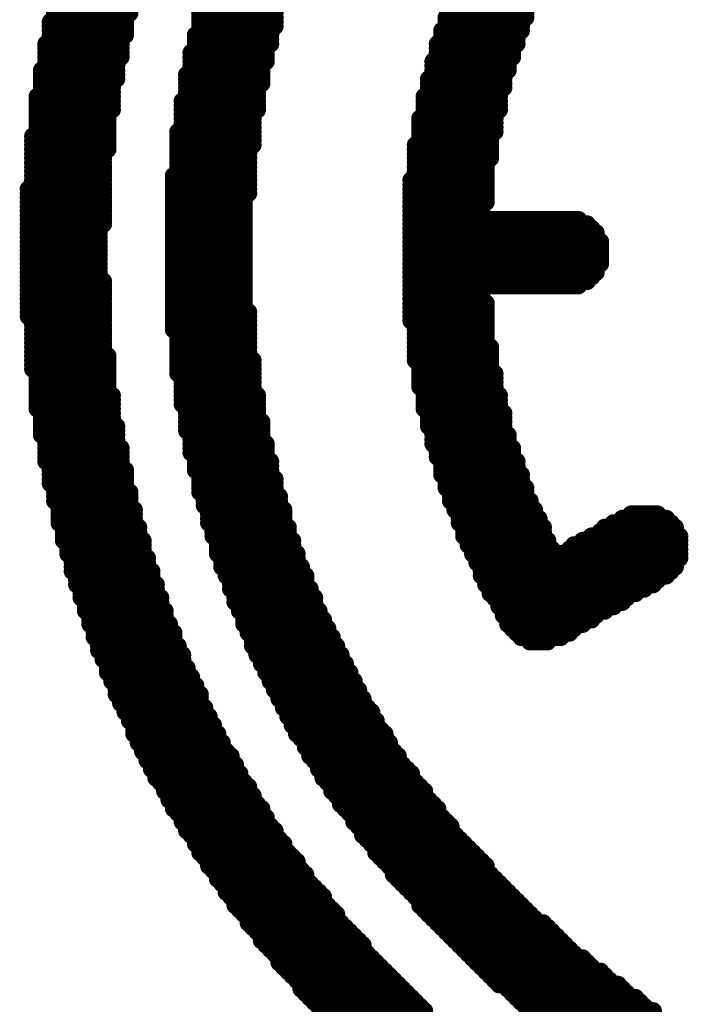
# Model space of a CAD drawing. Extents: x -0.07 to 0.95, y -0.15 to 1.54.
# Tile 9 of 23: x 0.32 to 0.4, y 0.57 to 0.68. Entities that reach past the tile are written whole.
import ezdxf

# ---------------------------------------------------------------- set-up
doc = ezdxf.new("R2010")
doc.units = 0
doc.layers.get('0').update_dxf_attribs({"linetype": 'CONTINUOUS'})
doc.layers.add('gto', color=2, linetype='CONTINUOUS')

# ---------------------------------------------------------------- blocks, each defined once
blk = doc.blocks.new('D40')
at = {"const_width": 0.001}
blk.add_lwpolyline([(-0.0005, 0, 1), (0.0005, 0, 1)], format="xyb", close=True, dxfattribs=at)

msp = doc.modelspace()

# ---------------------------------------------------------------- linework, layer by layer
at = {"layer": 'gto', "color": 2, "const_width": 0.002}
for points in [[(0.326, 0.684), (0.3345, 0.684)], [(0.326, 0.6835), (0.334, 0.6835)], [(0.3425, 0.684), (0.351, 0.684)], [(0.3425, 0.6835), (0.351, 0.6835)], [(0.3705, 0.6835), (0.3795, 0.6835)], [(0.371, 0.684), (0.3795, 0.684)], [(0.3255, 0.683), (0.334, 0.683)], [(0.3255, 0.6825), (0.334, 0.6825)], [(0.3425, 0.683), (0.351, 0.683)], [(0.3425, 0.6825), (0.351, 0.6825)], [(0.3705, 0.683), (0.379, 0.683)], [(0.3705, 0.6825), (0.379, 0.6825)], [(0.3255, 0.682), (0.334, 0.682)], [(0.3255, 0.6815), (0.334, 0.6815)], [(0.342, 0.6815), (0.3505, 0.6815)], [(0.3425, 0.682), (0.3505, 0.682)], [(0.37, 0.682), (0.379, 0.682)], [(0.37, 0.6815), (0.3785, 0.6815)], [(0.325, 0.6805), (0.3335, 0.6805)], [(0.325, 0.68), (0.3335, 0.68)], [(0.3255, 0.681), (0.3335, 0.681)], [(0.342, 0.681), (0.3505, 0.681)], [(0.342, 0.6805), (0.3505, 0.6805)], [(0.342, 0.68), (0.35, 0.68)], [(0.3695, 0.6805), (0.3785, 0.6805)], [(0.3695, 0.68), (0.378, 0.68)], [(0.37, 0.681), (0.3785, 0.681)], [(0.325, 0.6795), (0.3335, 0.6795)], [(0.325, 0.679), (0.3335, 0.679)], [(0.3415, 0.6795), (0.35, 0.6795)], [(0.3415, 0.679), (0.35, 0.679)], [(0.3695, 0.6795), (0.378, 0.6795)], [(0.3695, 0.679), (0.378, 0.679)], [(0.325, 0.6785), (0.333, 0.6785)], [(0.325, 0.678), (0.333, 0.678)], [(0.3415, 0.6785), (0.35, 0.6785)], [(0.3415, 0.678), (0.3495, 0.678)], [(0.369, 0.6785), (0.3775, 0.6785)], [(0.369, 0.678), (0.3775, 0.678)], [(0.3245, 0.6775), (0.333, 0.6775)], [(0.3245, 0.677), (0.333, 0.677)], [(0.341, 0.677), (0.3495, 0.677)], [(0.3415, 0.6775), (0.3495, 0.6775)], [(0.369, 0.6775), (0.3775, 0.6775)], [(0.369, 0.677), (0.377, 0.677)], [(0.3245, 0.6765), (0.333, 0.6765)], [(0.3245, 0.676), (0.3325, 0.676)], [(0.3245, 0.6755), (0.3325, 0.6755)], [(0.341, 0.6765), (0.3495, 0.6765)], [(0.341, 0.676), (0.3495, 0.676)], [(0.341, 0.6755), (0.349, 0.6755)], [(0.3685, 0.6765), (0.377, 0.6765)], [(0.3685, 0.676), (0.377, 0.676)], [(0.3685, 0.6755), (0.377, 0.6755)], [(0.324, 0.6745), (0.3325, 0.6745)], [(0.3245, 0.675), (0.3325, 0.675)], [(0.341, 0.675), (0.349, 0.675)], [(0.341, 0.6745), (0.349, 0.6745)], [(0.368, 0.6745), (0.3765, 0.6745)], [(0.3685, 0.675), (0.3765, 0.675)], [(0.324, 0.674), (0.3325, 0.674)], [(0.324, 0.6735), (0.3325, 0.6735)], [(0.3405, 0.674), (0.349, 0.674)], [(0.3405, 0.6735), (0.349, 0.6735)], [(0.368, 0.674), (0.3765, 0.674)], [(0.368, 0.6735), (0.3765, 0.6735)], [(0.324, 0.673), (0.3325, 0.673)], [(0.324, 0.6725), (0.332, 0.6725)], [(0.3405, 0.673), (0.349, 0.673)], [(0.3405, 0.6725), (0.3485, 0.6725)], [(0.368, 0.673), (0.3765, 0.673)], [(0.368, 0.6725), (0.376, 0.6725)], [(0.324, 0.672), (0.332, 0.672)], [(0.324, 0.6715), (0.332, 0.6715)], [(0.324, 0.671), (0.332, 0.671)], [(0.3405, 0.672), (0.3485, 0.672)], [(0.3405, 0.6715), (0.3485, 0.6715)], [(0.3405, 0.671), (0.3485, 0.671)], [(0.3675, 0.672), (0.376, 0.672)], [(0.3675, 0.6715), (0.376, 0.6715)], [(0.3675, 0.671), (0.376, 0.671)], [(0.3235, 0.67), (0.332, 0.67)], [(0.324, 0.6705), (0.332, 0.6705)], [(0.34, 0.6705), (0.3485, 0.6705)], [(0.34, 0.67), (0.3485, 0.67)], [(0.3675, 0.6705), (0.376, 0.6705)], [(0.3675, 0.67), (0.3755, 0.67)], [(0.3235, 0.6695), (0.332, 0.6695)], [(0.3235, 0.669), (0.332, 0.669)], [(0.34, 0.6695), (0.3485, 0.6695)], [(0.34, 0.669), (0.3485, 0.669)], [(0.367, 0.669), (0.3755, 0.669)], [(0.3675, 0.6695), (0.3755, 0.6695)], [(0.3235, 0.6685), (0.332, 0.6685)], [(0.3235, 0.668), (0.3315, 0.668)], [(0.34, 0.6685), (0.348, 0.6685)], [(0.34, 0.668), (0.348, 0.668)], [(0.367, 0.6685), (0.3755, 0.6685)], [(0.367, 0.668), (0.3755, 0.668)], [(0.3235, 0.6675), (0.3315, 0.6675)], [(0.3235, 0.667), (0.3315, 0.667)], [(0.34, 0.6675), (0.348, 0.6675)], [(0.34, 0.667), (0.348, 0.667)], [(0.367, 0.6675), (0.3755, 0.6675)], [(0.367, 0.667), (0.375, 0.667)], [(0.3235, 0.6665), (0.3315, 0.6665)], [(0.3235, 0.666), (0.3315, 0.666)], [(0.3235, 0.6655), (0.3315, 0.6655)], [(0.3395, 0.6655), (0.348, 0.6655)], [(0.34, 0.6665), (0.348, 0.6665)], [(0.34, 0.666), (0.348, 0.666)], [(0.367, 0.6665), (0.375, 0.6665)], [(0.367, 0.666), (0.375, 0.666)], [(0.367, 0.6655), (0.375, 0.6655)], [(0.3235, 0.665), (0.3315, 0.665)], [(0.3235, 0.6645), (0.3315, 0.6645)], [(0.3395, 0.665), (0.348, 0.665)], [(0.3395, 0.6645), (0.348, 0.6645)], [(0.3665, 0.665), (0.375, 0.665)], [(0.3665, 0.6645), (0.375, 0.6645)], [(0.323, 0.664), (0.3315, 0.664)], [(0.323, 0.6635), (0.3315, 0.6635)], [(0.3395, 0.664), (0.348, 0.664)], [(0.3395, 0.6635), (0.348, 0.6635)], [(0.3665, 0.664), (0.375, 0.664)], [(0.3665, 0.6635), (0.375, 0.6635)], [(0.323, 0.663), (0.3315, 0.663)], [(0.323, 0.6625), (0.3315, 0.6625)], [(0.3395, 0.663), (0.3475, 0.663)], [(0.3395, 0.6625), (0.3475, 0.6625)], [(0.3665, 0.663), (0.375, 0.663)], [(0.3665, 0.6625), (0.375, 0.6625)], [(0.323, 0.662), (0.3315, 0.662)], [(0.323, 0.6615), (0.3315, 0.6615)], [(0.323, 0.661), (0.3315, 0.661)], [(0.3395, 0.662), (0.3475, 0.662)], [(0.3395, 0.6615), (0.3475, 0.6615)], [(0.3395, 0.661), (0.3475, 0.661)], [(0.3665, 0.662), (0.3745, 0.662)], [(0.3665, 0.6615), (0.3745, 0.6615)], [(0.3665, 0.661), (0.3745, 0.661)], [(0.323, 0.6605), (0.3315, 0.6605)], [(0.323, 0.66), (0.3315, 0.66)], [(0.3395, 0.6605), (0.3475, 0.6605)], [(0.3395, 0.66), (0.3475, 0.66)], [(0.3665, 0.6605), (0.3855, 0.6605)], [(0.3665, 0.66), (0.3865, 0.66)], [(0.323, 0.6595), (0.331, 0.6595)], [(0.323, 0.659), (0.331, 0.659)], [(0.3395, 0.6595), (0.3475, 0.6595)], [(0.3395, 0.659), (0.3475, 0.659)], [(0.3665, 0.6595), (0.387, 0.6595)], [(0.3665, 0.659), (0.3875, 0.659)], [(0.323, 0.6585), (0.331, 0.6585)], [(0.323, 0.658), (0.331, 0.658)], [(0.3395, 0.6585), (0.3475, 0.6585)], [(0.3395, 0.658), (0.3475, 0.658)], [(0.3665, 0.6585), (0.3875, 0.6585)], [(0.3665, 0.658), (0.388, 0.658)], [(0.323, 0.6575), (0.331, 0.6575)], [(0.323, 0.657), (0.331, 0.657)], [(0.323, 0.6565), (0.331, 0.6565)], [(0.3395, 0.6575), (0.3475, 0.6575)], [(0.3395, 0.657), (0.3475, 0.657)], [(0.3395, 0.6565), (0.3475, 0.6565)], [(0.3665, 0.6575), (0.388, 0.6575)], [(0.3665, 0.657), (0.388, 0.657)], [(0.3665, 0.6565), (0.388, 0.6565)], [(0.323, 0.656), (0.331, 0.656)], [(0.323, 0.6555), (0.331, 0.6555)], [(0.3395, 0.656), (0.3475, 0.656)], [(0.3395, 0.6555), (0.3475, 0.6555)], [(0.3665, 0.656), (0.388, 0.656)], [(0.3665, 0.6555), (0.388, 0.6555)], [(0.323, 0.655), (0.331, 0.655)], [(0.323, 0.6545), (0.331, 0.6545)], [(0.3395, 0.655), (0.3475, 0.655)], [(0.3395, 0.6545), (0.3475, 0.6545)], [(0.3665, 0.655), (0.3875, 0.655)], [(0.3665, 0.6545), (0.3875, 0.6545)], [(0.323, 0.654), (0.331, 0.654)], [(0.323, 0.6535), (0.3315, 0.6535)], [(0.3395, 0.654), (0.3475, 0.654)], [(0.3395, 0.6535), (0.3475, 0.6535)], [(0.3665, 0.654), (0.387, 0.654)], [(0.3665, 0.6535), (0.3865, 0.6535)], [(0.323, 0.653), (0.3315, 0.653)], [(0.323, 0.6525), (0.3315, 0.6525)], [(0.323, 0.652), (0.3315, 0.652)], [(0.3395, 0.653), (0.3475, 0.653)], [(0.3395, 0.6525), (0.3475, 0.6525)], [(0.3395, 0.652), (0.3475, 0.652)], [(0.3665, 0.653), (0.3855, 0.653)], [(0.3665, 0.6525), (0.3745, 0.6525)], [(0.3665, 0.652), (0.3745, 0.652)], [(0.323, 0.6515), (0.3315, 0.6515)], [(0.323, 0.651), (0.3315, 0.651)], [(0.3395, 0.6515), (0.3475, 0.6515)], [(0.3395, 0.651), (0.3475, 0.651)], [(0.3665, 0.6515), (0.3745, 0.6515)], [(0.3665, 0.651), (0.375, 0.651)], [(0.323, 0.6505), (0.3315, 0.6505)], [(0.323, 0.65), (0.3315, 0.65)], [(0.3395, 0.6505), (0.3475, 0.6505)], [(0.3395, 0.65), (0.348, 0.65)], [(0.3665, 0.6505), (0.375, 0.6505)], [(0.3665, 0.65), (0.375, 0.65)], [(0.323, 0.6495), (0.3315, 0.6495)], [(0.3235, 0.649), (0.3315, 0.649)], [(0.3395, 0.6495), (0.348, 0.6495)], [(0.3395, 0.649), (0.348, 0.649)], [(0.3665, 0.6495), (0.375, 0.6495)], [(0.3665, 0.649), (0.375, 0.649)], [(0.3235, 0.6485), (0.3315, 0.6485)], [(0.3235, 0.648), (0.3315, 0.648)], [(0.3235, 0.6475), (0.3315, 0.6475)], [(0.3395, 0.6485), (0.348, 0.6485)], [(0.3395, 0.648), (0.348, 0.648)], [(0.34, 0.6475), (0.348, 0.6475)], [(0.367, 0.6485), (0.375, 0.6485)], [(0.367, 0.648), (0.375, 0.648)], [(0.367, 0.6475), (0.375, 0.6475)], [(0.3235, 0.647), (0.3315, 0.647)], [(0.3235, 0.6465), (0.3315, 0.6465)], [(0.34, 0.647), (0.348, 0.647)], [(0.34, 0.6465), (0.348, 0.6465)], [(0.367, 0.647), (0.375, 0.647)], [(0.367, 0.6465), (0.375, 0.6465)], [(0.3235, 0.646), (0.3315, 0.646)], [(0.3235, 0.6455), (0.3315, 0.6455)], [(0.34, 0.646), (0.348, 0.646)], [(0.34, 0.6455), (0.348, 0.6455)], [(0.367, 0.646), (0.3755, 0.646)], [(0.367, 0.6455), (0.3755, 0.6455)], [(0.3235, 0.645), (0.332, 0.645)], [(0.3235, 0.6445), (0.332, 0.6445)], [(0.34, 0.645), (0.348, 0.645)], [(0.34, 0.6445), (0.3485, 0.6445)], [(0.367, 0.645), (0.3755, 0.645)], [(0.367, 0.6445), (0.3755, 0.6445)], [(0.3235, 0.644), (0.332, 0.644)], [(0.3235, 0.6435), (0.332, 0.6435)], [(0.324, 0.643), (0.332, 0.643)], [(0.34, 0.644), (0.3485, 0.644)], [(0.34, 0.6435), (0.3485, 0.6435)], [(0.34, 0.643), (0.3485, 0.643)], [(0.3675, 0.644), (0.3755, 0.644)], [(0.3675, 0.6435), (0.3755, 0.6435)], [(0.3675, 0.643), (0.376, 0.643)], [(0.324, 0.6425), (0.332, 0.6425)], [(0.324, 0.642), (0.332, 0.642)], [(0.3405, 0.6425), (0.3485, 0.6425)], [(0.3405, 0.642), (0.3485, 0.642)], [(0.3675, 0.6425), (0.376, 0.6425)], [(0.3675, 0.642), (0.376, 0.642)], [(0.324, 0.6415), (0.332, 0.6415)], [(0.324, 0.641), (0.332, 0.641)], [(0.3405, 0.6415), (0.3485, 0.6415)], [(0.3405, 0.641), (0.3485, 0.641)], [(0.3675, 0.6415), (0.376, 0.6415)], [(0.368, 0.641), (0.376, 0.641)], [(0.324, 0.6405), (0.3325, 0.6405)], [(0.324, 0.64), (0.3325, 0.64)], [(0.3405, 0.6405), (0.349, 0.6405)], [(0.3405, 0.64), (0.349, 0.64)], [(0.368, 0.6405), (0.3765, 0.6405)], [(0.368, 0.64), (0.3765, 0.64)], [(0.324, 0.6395), (0.3325, 0.6395)], [(0.324, 0.639), (0.3325, 0.639)], [(0.3405, 0.6395), (0.349, 0.6395)], [(0.341, 0.639), (0.349, 0.639)], [(0.368, 0.6395), (0.3765, 0.6395)], [(0.368, 0.639), (0.3765, 0.639)], [(0.3245, 0.6385), (0.3325, 0.6385)], [(0.3245, 0.638), (0.3325, 0.638)], [(0.3245, 0.6375), (0.3325, 0.6375)], [(0.341, 0.6385), (0.349, 0.6385)], [(0.341, 0.638), (0.349, 0.638)], [(0.341, 0.6375), (0.3495, 0.6375)], [(0.3685, 0.6385), (0.377, 0.6385)], [(0.3685, 0.638), (0.377, 0.638)], [(0.3685, 0.6375), (0.377, 0.6375)], [(0.3245, 0.637), (0.333, 0.637)], [(0.3245, 0.6365), (0.333, 0.6365)], [(0.341, 0.637), (0.3495, 0.637)], [(0.341, 0.6365), (0.3495, 0.6365)], [(0.3685, 0.637), (0.377, 0.637)], [(0.369, 0.6365), (0.377, 0.6365)], [(0.3245, 0.636), (0.333, 0.636)], [(0.325, 0.6355), (0.333, 0.6355)], [(0.3415, 0.636), (0.3495, 0.636)], [(0.3415, 0.6355), (0.3495, 0.6355)], [(0.369, 0.636), (0.3775, 0.636)], [(0.369, 0.6355), (0.3775, 0.6355)], [(0.325, 0.635), (0.333, 0.635)], [(0.325, 0.6345), (0.3335, 0.6345)], [(0.3415, 0.635), (0.35, 0.635)], [(0.3415, 0.6345), (0.35, 0.6345)], [(0.369, 0.635), (0.3775, 0.635)], [(0.3695, 0.6345), (0.378, 0.6345)], [(0.325, 0.634), (0.3335, 0.634)], [(0.325, 0.6335), (0.3335, 0.6335)], [(0.325, 0.633), (0.3335, 0.633)], [(0.3415, 0.634), (0.35, 0.634)], [(0.342, 0.6335), (0.35, 0.6335)], [(0.342, 0.633), (0.3505, 0.633)], [(0.3695, 0.634), (0.378, 0.634)], [(0.3695, 0.6335), (0.378, 0.6335)], [(0.37, 0.633), (0.3785, 0.633)], [(0.3255, 0.6325), (0.3335, 0.6325)], [(0.3255, 0.632), (0.334, 0.632)], [(0.342, 0.6325), (0.3505, 0.6325)], [(0.342, 0.632), (0.3505, 0.632)], [(0.37, 0.6325), (0.3785, 0.6325)], [(0.37, 0.632), (0.3785, 0.632)], [(0.3255, 0.6315), (0.334, 0.6315)], [(0.3255, 0.631), (0.334, 0.631)], [(0.3425, 0.6315), (0.3505, 0.6315)], [(0.3425, 0.631), (0.351, 0.631)], [(0.37, 0.6315), (0.379, 0.6315)], [(0.3705, 0.631), (0.379, 0.631)], [(0.3255, 0.6305), (0.334, 0.6305)], [(0.326, 0.63), (0.334, 0.63)], [(0.3425, 0.6305), (0.351, 0.6305)], [(0.3425, 0.63), (0.351, 0.63)], [(0.3705, 0.6305), (0.379, 0.6305)], [(0.3705, 0.63), (0.3795, 0.63)], [(0.326, 0.6295), (0.3345, 0.6295)], [(0.326, 0.629), (0.3345, 0.629)], [(0.326, 0.6285), (0.3345, 0.6285)], [(0.3425, 0.6295), (0.351, 0.6295)], [(0.343, 0.629), (0.3515, 0.629)], [(0.343, 0.6285), (0.3515, 0.6285)], [(0.371, 0.6295), (0.3795, 0.6295)], [(0.371, 0.629), (0.3795, 0.629)], [(0.371, 0.6285), (0.38, 0.6285)], [(0.3265, 0.628), (0.3345, 0.628)], [(0.3265, 0.6275), (0.335, 0.6275)], [(0.343, 0.628), (0.3515, 0.628)], [(0.3435, 0.6275), (0.352, 0.6275)], [(0.3715, 0.628), (0.38, 0.628)], [(0.3715, 0.6275), (0.3805, 0.6275)], [(0.3265, 0.627), (0.335, 0.627)], [(0.3265, 0.6265), (0.335, 0.6265)], [(0.3435, 0.627), (0.352, 0.627)], [(0.3435, 0.6265), (0.352, 0.6265)], [(0.372, 0.627), (0.3805, 0.627)], [(0.372, 0.6265), (0.381, 0.6265)], [(0.3905, 0.6265), (0.3955, 0.6265)], [(0.3915, 0.627), (0.3945, 0.627)], [(0.3265, 0.626), (0.335, 0.626)], [(0.327, 0.6255), (0.3355, 0.6255)], [(0.3435, 0.626), (0.352, 0.626)], [(0.344, 0.6255), (0.3525, 0.6255)], [(0.372, 0.626), (0.381, 0.626)], [(0.3725, 0.6255), (0.3815, 0.6255)], [(0.3885, 0.6255), (0.3965, 0.6255)], [(0.3895, 0.626), (0.396, 0.626)], [(0.327, 0.625), (0.3355, 0.625)], [(0.327, 0.6245), (0.3355, 0.6245)], [(0.327, 0.624), (0.336, 0.624)], [(0.344, 0.625), (0.3525, 0.625)], [(0.344, 0.6245), (0.3525, 0.6245)], [(0.3445, 0.624), (0.353, 0.624)], [(0.3725, 0.625), (0.3815, 0.625)], [(0.3725, 0.6245), (0.3815, 0.6245)], [(0.373, 0.624), (0.382, 0.624)], [(0.386, 0.624), (0.397, 0.624)], [(0.387, 0.6245), (0.397, 0.6245)], [(0.388, 0.625), (0.3965, 0.625)], [(0.3275, 0.6235), (0.336, 0.6235)], [(0.3275, 0.623), (0.336, 0.623)], [(0.3445, 0.6235), (0.353, 0.6235)], [(0.3445, 0.623), (0.353, 0.623)], [(0.373, 0.6235), (0.382, 0.6235)], [(0.3735, 0.623), (0.3825, 0.623)], [(0.3845, 0.623), (0.397, 0.623)], [(0.385, 0.6235), (0.397, 0.6235)], [(0.3275, 0.6225), (0.336, 0.6225)], [(0.328, 0.622), (0.3365, 0.622)], [(0.3445, 0.6225), (0.3535, 0.6225)], [(0.345, 0.622), (0.3535, 0.622)], [(0.3735, 0.6225), (0.3825, 0.6225)], [(0.374, 0.622), (0.397, 0.622)], [(0.3835, 0.6225), (0.397, 0.6225)], [(0.328, 0.6215), (0.3365, 0.6215)], [(0.328, 0.621), (0.3365, 0.621)], [(0.345, 0.6215), (0.3535, 0.6215)], [(0.345, 0.621), (0.354, 0.621)], [(0.374, 0.6215), (0.3965, 0.6215)], [(0.3745, 0.621), (0.3965, 0.621)], [(0.328, 0.6205), (0.337, 0.6205)], [(0.3285, 0.62), (0.337, 0.62)], [(0.3285, 0.6195), (0.337, 0.6195)], [(0.3455, 0.6205), (0.354, 0.6205)], [(0.3455, 0.62), (0.3545, 0.62)], [(0.346, 0.6195), (0.3545, 0.6195)], [(0.3745, 0.6205), (0.396, 0.6205)], [(0.3745, 0.62), (0.3955, 0.62)], [(0.375, 0.6195), (0.3945, 0.6195)], [(0.3285, 0.619), (0.3375, 0.619)], [(0.329, 0.6185), (0.3375, 0.6185)], [(0.346, 0.619), (0.3545, 0.619)], [(0.346, 0.6185), (0.355, 0.6185)], [(0.375, 0.619), (0.394, 0.619)], [(0.3755, 0.6185), (0.393, 0.6185)], [(0.329, 0.618), (0.3375, 0.618)], [(0.329, 0.6175), (0.338, 0.6175)], [(0.3465, 0.618), (0.355, 0.618)], [(0.3465, 0.6175), (0.3555, 0.6175)], [(0.3755, 0.618), (0.392, 0.618)], [(0.376, 0.6175), (0.391, 0.6175)], [(0.3295, 0.617), (0.338, 0.617)], [(0.3295, 0.6165), (0.338, 0.6165)], [(0.3465, 0.617), (0.3555, 0.617)], [(0.347, 0.6165), (0.3555, 0.6165)], [(0.3765, 0.617), (0.3905, 0.617)], [(0.3765, 0.6165), (0.3895, 0.6165)], [(0.3295, 0.616), (0.3385, 0.616)], [(0.33, 0.6155), (0.3385, 0.6155)], [(0.33, 0.615), (0.3385, 0.615)], [(0.347, 0.616), (0.356, 0.616)], [(0.3475, 0.6155), (0.356, 0.6155)], [(0.3475, 0.615), (0.3565, 0.615)], [(0.377, 0.616), (0.3885, 0.616)], [(0.377, 0.6155), (0.3875, 0.6155)], [(0.3775, 0.615), (0.387, 0.615)], [(0.33, 0.6145), (0.339, 0.6145)], [(0.3305, 0.614), (0.339, 0.614)], [(0.3475, 0.6145), (0.3565, 0.6145)], [(0.348, 0.614), (0.357, 0.614)], [(0.3775, 0.6145), (0.386, 0.6145)], [(0.378, 0.614), (0.385, 0.614)], [(0.3305, 0.6135), (0.3395, 0.6135)], [(0.3305, 0.613), (0.3395, 0.613)], [(0.348, 0.6135), (0.357, 0.6135)], [(0.3485, 0.613), (0.3575, 0.613)], [(0.3785, 0.6135), (0.3845, 0.6135)], [(0.379, 0.613), (0.3835, 0.613)], [(0.331, 0.6125), (0.3395, 0.6125)], [(0.331, 0.612), (0.34, 0.612)], [(0.3485, 0.6125), (0.3575, 0.6125)], [(0.3485, 0.612), (0.358, 0.612)], [(0.38, 0.6125), (0.382, 0.6125)], [(0.331, 0.6115), (0.34, 0.6115)], [(0.3315, 0.611), (0.3405, 0.611)], [(0.349, 0.6115), (0.358, 0.6115)], [(0.349, 0.611), (0.3585, 0.611)], [(0.3315, 0.6105), (0.3405, 0.6105)], [(0.332, 0.61), (0.3405, 0.61)], [(0.332, 0.6095), (0.341, 0.6095)], [(0.3495, 0.6105), (0.3585, 0.6105)], [(0.3495, 0.61), (0.359, 0.61)], [(0.35, 0.6095), (0.359, 0.6095)], [(0.332, 0.609), (0.341, 0.609)], [(0.3325, 0.6085), (0.3415, 0.6085)], [(0.35, 0.609), (0.3595, 0.609)], [(0.3505, 0.6085), (0.3595, 0.6085)], [(0.3325, 0.608), (0.3415, 0.608)], [(0.333, 0.6075), (0.342, 0.6075)], [(0.3505, 0.608), (0.36, 0.608)], [(0.351, 0.6075), (0.36, 0.6075)], [(0.333, 0.607), (0.342, 0.607)], [(0.333, 0.6065), (0.3425, 0.6065)], [(0.351, 0.607), (0.3605, 0.607)], [(0.3515, 0.6065), (0.3605, 0.6065)], [(0.3335, 0.606), (0.3425, 0.606)], [(0.3335, 0.6055), (0.3425, 0.6055)], [(0.334, 0.605), (0.343, 0.605)], [(0.3515, 0.606), (0.361, 0.606)], [(0.352, 0.6055), (0.361, 0.6055)], [(0.352, 0.605), (0.3615, 0.605)], [(0.334, 0.6045), (0.343, 0.6045)], [(0.3345, 0.604), (0.3435, 0.604)], [(0.3525, 0.6045), (0.362, 0.6045)], [(0.3525, 0.604), (0.362, 0.604)], [(0.3345, 0.6035), (0.3435, 0.6035)], [(0.335, 0.603), (0.344, 0.603)], [(0.353, 0.6035), (0.3625, 0.6035)], [(0.353, 0.603), (0.3625, 0.603)], [(0.335, 0.6025), (0.344, 0.6025)], [(0.335, 0.602), (0.3445, 0.602)], [(0.3535, 0.6025), (0.363, 0.6025)], [(0.3535, 0.602), (0.3635, 0.602)], [(0.3355, 0.6015), (0.3445, 0.6015)], [(0.3355, 0.601), (0.345, 0.601)], [(0.336, 0.6005), (0.345, 0.6005)], [(0.354, 0.6015), (0.3635, 0.6015)], [(0.3545, 0.601), (0.364, 0.601)], [(0.3545, 0.6005), (0.364, 0.6005)], [(0.336, 0.6), (0.3455, 0.6)], [(0.3365, 0.5995), (0.346, 0.5995)], [(0.355, 0.6), (0.3645, 0.6)], [(0.355, 0.5995), (0.365, 0.5995)], [(0.3365, 0.599), (0.346, 0.599)], [(0.337, 0.5985), (0.3465, 0.5985)], [(0.3555, 0.599), (0.365, 0.599)], [(0.356, 0.5985), (0.3655, 0.5985)], [(0.337, 0.598), (0.3465, 0.598)], [(0.3375, 0.5975), (0.347, 0.5975)], [(0.356, 0.598), (0.366, 0.598)], [(0.3565, 0.5975), (0.3665, 0.5975)], [(0.3375, 0.597), (0.347, 0.597)], [(0.338, 0.5965), (0.3475, 0.5965)], [(0.3385, 0.596), (0.348, 0.596)], [(0.3565, 0.597), (0.3665, 0.597)], [(0.357, 0.5965), (0.367, 0.5965)], [(0.3575, 0.596), (0.3675, 0.596)], [(0.3385, 0.5955), (0.348, 0.5955)], [(0.339, 0.595), (0.3485, 0.595)], [(0.3575, 0.5955), (0.368, 0.5955)], [(0.358, 0.595), (0.368, 0.595)], [(0.339, 0.5945), (0.3485, 0.5945)], [(0.3395, 0.594), (0.349, 0.594)], [(0.3585, 0.5945), (0.3685, 0.5945)], [(0.3585, 0.594), (0.369, 0.594)], [(0.3395, 0.5935), (0.3495, 0.5935)], [(0.34, 0.593), (0.3495, 0.593)], [(0.359, 0.5935), (0.3695, 0.5935)], [(0.3595, 0.593), (0.3695, 0.593)], [(0.3405, 0.5925), (0.35, 0.5925)], [(0.3405, 0.592), (0.35, 0.592)], [(0.341, 0.5915), (0.3505, 0.5915)], [(0.36, 0.5925), (0.37, 0.5925)], [(0.36, 0.592), (0.3705, 0.592)], [(0.3605, 0.5915), (0.371, 0.5915)], [(0.341, 0.591), (0.351, 0.591)], [(0.3415, 0.5905), (0.351, 0.5905)], [(0.361, 0.591), (0.371, 0.591)], [(0.361, 0.5905), (0.3715, 0.5905)], [(0.342, 0.59), (0.3515, 0.59)], [(0.342, 0.5895), (0.352, 0.5895)], [(0.3615, 0.59), (0.372, 0.59)], [(0.362, 0.5895), (0.3725, 0.5895)], [(0.3425, 0.589), (0.352, 0.589)], [(0.3425, 0.5885), (0.3525, 0.5885)], [(0.3625, 0.589), (0.373, 0.589)], [(0.3625, 0.5885), (0.3735, 0.5885)], [(0.343, 0.588), (0.353, 0.588)], [(0.3435, 0.5875), (0.3535, 0.5875)], [(0.3435, 0.587), (0.3535, 0.587)], [(0.363, 0.588), (0.374, 0.588)], [(0.3635, 0.5875), (0.3745, 0.5875)], [(0.364, 0.587), (0.375, 0.587)], [(0.344, 0.5865), (0.354, 0.5865)], [(0.3445, 0.586), (0.3545, 0.586)], [(0.3645, 0.5865), (0.375, 0.5865)], [(0.3645, 0.586), (0.3755, 0.586)], [(0.3445, 0.5855), (0.3545, 0.5855)], [(0.345, 0.585), (0.355, 0.585)], [(0.365, 0.5855), (0.376, 0.5855)], [(0.3655, 0.585), (0.3765, 0.585)], [(0.3455, 0.5845), (0.3555, 0.5845)], [(0.3455, 0.584), (0.356, 0.584)], [(0.366, 0.5845), (0.377, 0.5845)], [(0.3665, 0.584), (0.3775, 0.584)], [(0.346, 0.5835), (0.3565, 0.5835)], [(0.3465, 0.583), (0.3565, 0.583)], [(0.367, 0.5835), (0.378, 0.5835)], [(0.3675, 0.583), (0.3785, 0.583)], [(0.3465, 0.5825), (0.357, 0.5825)], [(0.347, 0.582), (0.3575, 0.582)], [(0.3475, 0.5815), (0.358, 0.5815)], [(0.3675, 0.5825), (0.379, 0.5825)], [(0.368, 0.582), (0.3795, 0.582)], [(0.3685, 0.5815), (0.38, 0.5815)], [(0.348, 0.581), (0.358, 0.581)], [(0.348, 0.5805), (0.3585, 0.5805)], [(0.369, 0.581), (0.3805, 0.581)], [(0.3695, 0.5805), (0.3815, 0.5805)], [(0.3485, 0.58), (0.359, 0.58)], [(0.349, 0.5795), (0.3595, 0.5795)], [(0.37, 0.58), (0.382, 0.58)], [(0.3705, 0.5795), (0.3825, 0.5795)], [(0.3495, 0.579), (0.36, 0.579)], [(0.3495, 0.5785), (0.3605, 0.5785)], [(0.371, 0.579), (0.383, 0.579)], [(0.3715, 0.5785), (0.3835, 0.5785)], [(0.35, 0.578), (0.361, 0.578)], [(0.3505, 0.5775), (0.361, 0.5775)], [(0.351, 0.577), (0.3615, 0.577)], [(0.372, 0.578), (0.384, 0.578)], [(0.3725, 0.5775), (0.3845, 0.5775)], [(0.373, 0.577), (0.385, 0.577)], [(0.3515, 0.5765), (0.362, 0.5765)], [(0.3515, 0.576), (0.3625, 0.576)], [(0.3735, 0.5765), (0.386, 0.5765)], [(0.374, 0.576), (0.3865, 0.576)], [(0.352, 0.5755), (0.363, 0.5755)], [(0.3525, 0.575), (0.3635, 0.575)], [(0.3745, 0.5755), (0.387, 0.5755)], [(0.375, 0.575), (0.388, 0.575)], [(0.353, 0.5745), (0.364, 0.5745)], [(0.3535, 0.574), (0.3645, 0.574)], [(0.3755, 0.5745), (0.3885, 0.5745)], [(0.376, 0.574), (0.389, 0.574)], [(0.354, 0.5735), (0.365, 0.5735)], [(0.354, 0.573), (0.3655, 0.573)], [(0.3545, 0.5725), (0.366, 0.5725)], [(0.3765, 0.5735), (0.39, 0.5735)], [(0.3775, 0.573), (0.3905, 0.573)], [(0.378, 0.5725), (0.391, 0.5725)], [(0.355, 0.572), (0.3665, 0.572)], [(0.3555, 0.5715), (0.367, 0.5715)], [(0.3785, 0.572), (0.392, 0.572)], [(0.379, 0.5715), (0.3925, 0.5715)], [(0.356, 0.571), (0.3675, 0.571)], [(0.3565, 0.5705), (0.368, 0.5705)], [(0.3795, 0.571), (0.393, 0.571)], [(0.38, 0.5705), (0.394, 0.5705)]]:
    msp.add_lwpolyline(points, dxfattribs=at)

# ---------------------------------------------------------------- block references
at = {"layer": 'gto'}
for p in [(0.326, 0.684), (0.326, 0.6835), (0.334, 0.6835), (0.3345, 0.684), (0.3425, 0.684), (0.3425, 0.6835), (0.351, 0.684), (0.351, 0.6835), (0.3705, 0.6835), (0.371, 0.684), (0.3795, 0.684), (0.3795, 0.6835), (0.3255, 0.683), (0.3255, 0.6825), (0.334, 0.683), (0.334, 0.6825), (0.3425, 0.683), (0.3425, 0.6825), (0.351, 0.683), (0.351, 0.6825), (0.3705, 0.683), (0.3705, 0.6825), (0.379, 0.683), (0.379, 0.6825), (0.3255, 0.682), (0.3255, 0.6815), (0.334, 0.682), (0.334, 0.6815), (0.342, 0.6815), (0.3425, 0.682), (0.3505, 0.682), (0.3505, 0.6815), (0.37, 0.682), (0.37, 0.6815), (0.3785, 0.6815), (0.379, 0.682), (0.325, 0.6805), (0.325, 0.68), (0.3255, 0.681), (0.3335, 0.681), (0.3335, 0.6805), (0.3335, 0.68), (0.342, 0.681), (0.342, 0.6805), (0.342, 0.68), (0.35, 0.68), (0.3505, 0.681), (0.3505, 0.6805), (0.3695, 0.6805), (0.3695, 0.68), (0.37, 0.681), (0.378, 0.68), (0.3785, 0.681), (0.3785, 0.6805), (0.325, 0.6795), (0.325, 0.679), (0.3335, 0.6795), (0.3335, 0.679), (0.3415, 0.6795), (0.3415, 0.679), (0.35, 0.6795), (0.35, 0.679), (0.3695, 0.6795), (0.3695, 0.679), (0.378, 0.6795), (0.378, 0.679), (0.325, 0.6785), (0.325, 0.678), (0.333, 0.6785), (0.333, 0.678), (0.3415, 0.6785), (0.3415, 0.678), (0.3495, 0.678), (0.35, 0.6785), (0.369, 0.6785), (0.369, 0.678), (0.3775, 0.6785), (0.3775, 0.678), (0.3245, 0.6775), (0.3245, 0.677), (0.333, 0.6775), (0.333, 0.677), (0.341, 0.677), (0.3415, 0.6775), (0.3495, 0.6775), (0.3495, 0.677), (0.369, 0.6775), (0.369, 0.677), (0.377, 0.677), (0.3775, 0.6775), (0.3245, 0.6765), (0.3245, 0.676), (0.3245, 0.6755), (0.3325, 0.676), (0.3325, 0.6755), (0.333, 0.6765), (0.341, 0.6765), (0.341, 0.676), (0.341, 0.6755), (0.349, 0.6755), (0.3495, 0.6765), (0.3495, 0.676), (0.3685, 0.6765), (0.3685, 0.676), (0.3685, 0.6755), (0.377, 0.6765), (0.377, 0.676), (0.377, 0.6755), (0.324, 0.6745), (0.3245, 0.675), (0.3325, 0.675), (0.3325, 0.6745), (0.341, 0.675), (0.341, 0.6745), (0.349, 0.675), (0.349, 0.6745), (0.368, 0.6745), (0.3685, 0.675), (0.3765, 0.675), (0.3765, 0.6745), (0.324, 0.674), (0.324, 0.6735), (0.3325, 0.674), (0.3325, 0.6735), (0.3405, 0.674), (0.3405, 0.6735), (0.349, 0.674), (0.349, 0.6735), (0.368, 0.674), (0.368, 0.6735), (0.3765, 0.674), (0.3765, 0.6735), (0.324, 0.673), (0.324, 0.6725), (0.332, 0.6725), (0.3325, 0.673), (0.3405, 0.673), (0.3405, 0.6725), (0.3485, 0.6725), (0.349, 0.673), (0.368, 0.673), (0.368, 0.6725), (0.376, 0.6725), (0.3765, 0.673), (0.324, 0.672), (0.324, 0.6715), (0.324, 0.671), (0.332, 0.672), (0.332, 0.6715), (0.332, 0.671), (0.3405, 0.672), (0.3405, 0.6715), (0.3405, 0.671), (0.3485, 0.672), (0.3485, 0.6715), (0.3485, 0.671), (0.3675, 0.672), (0.3675, 0.6715), (0.3675, 0.671), (0.376, 0.672), (0.376, 0.6715), (0.376, 0.671), (0.3235, 0.67), (0.324, 0.6705), (0.332, 0.6705), (0.332, 0.67), (0.34, 0.6705), (0.34, 0.67), (0.3485, 0.6705), (0.3485, 0.67), (0.3675, 0.6705), (0.3675, 0.67), (0.3755, 0.67), (0.376, 0.6705), (0.3235, 0.6695), (0.3235, 0.669), (0.332, 0.6695), (0.332, 0.669), (0.34, 0.6695), (0.34, 0.669), (0.3485, 0.6695), (0.3485, 0.669), (0.367, 0.669), (0.3675, 0.6695), (0.3755, 0.6695), (0.3755, 0.669), (0.3235, 0.6685), (0.3235, 0.668), (0.3315, 0.668), (0.332, 0.6685), (0.34, 0.6685), (0.34, 0.668), (0.348, 0.6685), (0.348, 0.668), (0.367, 0.6685), (0.367, 0.668), (0.3755, 0.6685), (0.3755, 0.668), (0.3235, 0.6675), (0.3235, 0.667), (0.3315, 0.6675), (0.3315, 0.667), (0.34, 0.6675), (0.34, 0.667), (0.348, 0.6675), (0.348, 0.667), (0.367, 0.6675), (0.367, 0.667), (0.375, 0.667), (0.3755, 0.6675), (0.3235, 0.6665), (0.3235, 0.666), (0.3235, 0.6655), (0.3315, 0.6665), (0.3315, 0.666), (0.3315, 0.6655), (0.3395, 0.6655), (0.34, 0.6665), (0.34, 0.666), (0.348, 0.6665), (0.348, 0.666), (0.348, 0.6655), (0.367, 0.6665), (0.367, 0.666), (0.367, 0.6655), (0.375, 0.6665), (0.375, 0.666), (0.375, 0.6655), (0.3235, 0.665), (0.3235, 0.6645), (0.3315, 0.665), (0.3315, 0.6645), (0.3395, 0.665), (0.3395, 0.6645), (0.348, 0.665), (0.348, 0.6645), (0.3665, 0.665), (0.3665, 0.6645), (0.375, 0.665), (0.375, 0.6645), (0.323, 0.664), (0.323, 0.6635), (0.3315, 0.664), (0.3315, 0.6635), (0.3395, 0.664), (0.3395, 0.6635), (0.348, 0.664), (0.348, 0.6635), (0.3665, 0.664), (0.3665, 0.6635), (0.375, 0.664), (0.375, 0.6635), (0.323, 0.663), (0.323, 0.6625), (0.3315, 0.663), (0.3315, 0.6625), (0.3395, 0.663), (0.3395, 0.6625), (0.3475, 0.663), (0.3475, 0.6625), (0.3665, 0.663), (0.3665, 0.6625), (0.375, 0.663), (0.375, 0.6625), (0.323, 0.662), (0.323, 0.6615), (0.323, 0.661), (0.3315, 0.662), (0.3315, 0.6615), (0.3315, 0.661), (0.3395, 0.662), (0.3395, 0.6615), (0.3395, 0.661), (0.3475, 0.662), (0.3475, 0.6615), (0.3475, 0.661), (0.3665, 0.662), (0.3665, 0.6615), (0.3665, 0.661), (0.3745, 0.662), (0.3745, 0.6615), (0.3745, 0.661), (0.323, 0.6605), (0.323, 0.66), (0.3315, 0.6605), (0.3315, 0.66), (0.3395, 0.6605), (0.3395, 0.66), (0.3475, 0.6605), (0.3475, 0.66), (0.3665, 0.6605), (0.3665, 0.66), (0.3855, 0.6605), (0.3865, 0.66), (0.323, 0.6595), (0.323, 0.659), (0.331, 0.6595), (0.331, 0.659), (0.3395, 0.6595), (0.3395, 0.659), (0.3475, 0.6595), (0.3475, 0.659), (0.3665, 0.6595), (0.3665, 0.659), (0.387, 0.6595), (0.3875, 0.659), (0.323, 0.6585), (0.323, 0.658), (0.331, 0.6585), (0.331, 0.658), (0.3395, 0.6585), (0.3395, 0.658), (0.3475, 0.6585), (0.3475, 0.658), (0.3665, 0.6585), (0.3665, 0.658), (0.3875, 0.6585), (0.388, 0.658), (0.323, 0.6575), (0.323, 0.657), (0.323, 0.6565), (0.331, 0.6575), (0.331, 0.657), (0.331, 0.6565), (0.3395, 0.6575), (0.3395, 0.657), (0.3395, 0.6565), (0.3475, 0.6575), (0.3475, 0.657), (0.3475, 0.6565), (0.3665, 0.6575), (0.3665, 0.657), (0.3665, 0.6565), (0.388, 0.6575), (0.388, 0.657), (0.388, 0.6565), (0.323, 0.656), (0.323, 0.6555), (0.331, 0.656), (0.331, 0.6555), (0.3395, 0.656), (0.3395, 0.6555), (0.3475, 0.656), (0.3475, 0.6555), (0.3665, 0.656), (0.3665, 0.6555), (0.388, 0.656), (0.388, 0.6555), (0.323, 0.655), (0.323, 0.6545), (0.331, 0.655), (0.331, 0.6545), (0.3395, 0.655), (0.3395, 0.6545), (0.3475, 0.655), (0.3475, 0.6545), (0.3665, 0.655), (0.3665, 0.6545), (0.3875, 0.655), (0.3875, 0.6545), (0.323, 0.654), (0.323, 0.6535), (0.331, 0.654), (0.3315, 0.6535), (0.3395, 0.654), (0.3395, 0.6535), (0.3475, 0.654), (0.3475, 0.6535), (0.3665, 0.654), (0.3665, 0.6535), (0.3865, 0.6535), (0.387, 0.654), (0.323, 0.653), (0.323, 0.6525), (0.323, 0.652), (0.3315, 0.653), (0.3315, 0.6525), (0.3315, 0.652), (0.3395, 0.653), (0.3395, 0.6525), (0.3395, 0.652), (0.3475, 0.653), (0.3475, 0.6525), (0.3475, 0.652), (0.3665, 0.653), (0.3665, 0.6525), (0.3665, 0.652), (0.3745, 0.6525), (0.3745, 0.652), (0.3855, 0.653), (0.323, 0.6515), (0.323, 0.651), (0.3315, 0.6515), (0.3315, 0.651), (0.3395, 0.6515), (0.3395, 0.651), (0.3475, 0.6515), (0.3475, 0.651), (0.3665, 0.6515), (0.3665, 0.651), (0.3745, 0.6515), (0.375, 0.651), (0.323, 0.6505), (0.323, 0.65), (0.3315, 0.6505), (0.3315, 0.65), (0.3395, 0.6505), (0.3395, 0.65), (0.3475, 0.6505), (0.348, 0.65), (0.3665, 0.6505), (0.3665, 0.65), (0.375, 0.6505), (0.375, 0.65), (0.323, 0.6495), (0.3235, 0.649), (0.3315, 0.6495), (0.3315, 0.649), (0.3395, 0.6495), (0.3395, 0.649), (0.348, 0.6495), (0.348, 0.649), (0.3665, 0.6495), (0.3665, 0.649), (0.375, 0.6495), (0.375, 0.649), (0.3235, 0.6485), (0.3235, 0.648), (0.3235, 0.6475), (0.3315, 0.6485), (0.3315, 0.648), (0.3315, 0.6475), (0.3395, 0.6485), (0.3395, 0.648), (0.34, 0.6475), (0.348, 0.6485), (0.348, 0.648), (0.348, 0.6475), (0.367, 0.6485), (0.367, 0.648), (0.367, 0.6475), (0.375, 0.6485), (0.375, 0.648), (0.375, 0.6475), (0.3235, 0.647), (0.3235, 0.6465), (0.3315, 0.647), (0.3315, 0.6465), (0.34, 0.647), (0.34, 0.6465), (0.348, 0.647), (0.348, 0.6465), (0.367, 0.647), (0.367, 0.6465), (0.375, 0.647), (0.375, 0.6465), (0.3235, 0.646), (0.3235, 0.6455), (0.3315, 0.646), (0.3315, 0.6455), (0.34, 0.646), (0.34, 0.6455), (0.348, 0.646), (0.348, 0.6455), (0.367, 0.646), (0.367, 0.6455), (0.3755, 0.646), (0.3755, 0.6455), (0.3235, 0.645), (0.3235, 0.6445), (0.332, 0.645), (0.332, 0.6445), (0.34, 0.645), (0.34, 0.6445), (0.348, 0.645), (0.3485, 0.6445), (0.367, 0.645), (0.367, 0.6445), (0.3755, 0.645), (0.3755, 0.6445), (0.3235, 0.644), (0.3235, 0.6435), (0.324, 0.643), (0.332, 0.644), (0.332, 0.6435), (0.332, 0.643), (0.34, 0.644), (0.34, 0.6435), (0.34, 0.643), (0.3485, 0.644), (0.3485, 0.6435), (0.3485, 0.643), (0.3675, 0.644), (0.3675, 0.6435), (0.3675, 0.643), (0.3755, 0.644), (0.3755, 0.6435), (0.376, 0.643), (0.324, 0.6425), (0.324, 0.642), (0.332, 0.6425), (0.332, 0.642), (0.3405, 0.6425), (0.3405, 0.642), (0.3485, 0.6425), (0.3485, 0.642), (0.3675, 0.6425), (0.3675, 0.642), (0.376, 0.6425), (0.376, 0.642), (0.324, 0.6415), (0.324, 0.641), (0.332, 0.6415), (0.332, 0.641), (0.3405, 0.6415), (0.3405, 0.641), (0.3485, 0.6415), (0.3485, 0.641), (0.3675, 0.6415), (0.368, 0.641), (0.376, 0.6415), (0.376, 0.641), (0.324, 0.6405), (0.324, 0.64), (0.3325, 0.6405), (0.3325, 0.64), (0.3405, 0.6405), (0.3405, 0.64), (0.349, 0.6405), (0.349, 0.64), (0.368, 0.6405), (0.368, 0.64), (0.3765, 0.6405), (0.3765, 0.64), (0.324, 0.6395), (0.324, 0.639), (0.3325, 0.6395), (0.3325, 0.639), (0.3405, 0.6395), (0.341, 0.639), (0.349, 0.6395), (0.349, 0.639), (0.368, 0.6395), (0.368, 0.639), (0.3765, 0.6395), (0.3765, 0.639), (0.3245, 0.6385), (0.3245, 0.638), (0.3245, 0.6375), (0.3325, 0.6385), (0.3325, 0.638), (0.3325, 0.6375), (0.341, 0.6385), (0.341, 0.638), (0.341, 0.6375), (0.349, 0.6385), (0.349, 0.638), (0.3495, 0.6375), (0.3685, 0.6385), (0.3685, 0.638), (0.3685, 0.6375), (0.377, 0.6385), (0.377, 0.638), (0.377, 0.6375), (0.3245, 0.637), (0.3245, 0.6365), (0.333, 0.637), (0.333, 0.6365), (0.341, 0.637), (0.341, 0.6365), (0.3495, 0.637), (0.3495, 0.6365), (0.3685, 0.637), (0.369, 0.6365), (0.377, 0.637), (0.377, 0.6365), (0.3245, 0.636), (0.325, 0.6355), (0.333, 0.636), (0.333, 0.6355), (0.3415, 0.636), (0.3415, 0.6355), (0.3495, 0.636), (0.3495, 0.6355), (0.369, 0.636), (0.369, 0.6355), (0.3775, 0.636), (0.3775, 0.6355), (0.325, 0.635), (0.325, 0.6345), (0.333, 0.635), (0.3335, 0.6345), (0.3415, 0.635), (0.3415, 0.6345), (0.35, 0.635), (0.35, 0.6345), (0.369, 0.635), (0.3695, 0.6345), (0.3775, 0.635), (0.378, 0.6345), (0.325, 0.634), (0.325, 0.6335), (0.325, 0.633), (0.3335, 0.634), (0.3335, 0.6335), (0.3335, 0.633), (0.3415, 0.634), (0.342, 0.6335), (0.342, 0.633), (0.35, 0.634), (0.35, 0.6335), (0.3505, 0.633), (0.3695, 0.634), (0.3695, 0.6335), (0.37, 0.633), (0.378, 0.634), (0.378, 0.6335), (0.3785, 0.633), (0.3255, 0.6325), (0.3255, 0.632), (0.3335, 0.6325), (0.334, 0.632), (0.342, 0.6325), (0.342, 0.632), (0.3505, 0.6325), (0.3505, 0.632), (0.37, 0.6325), (0.37, 0.632), (0.3785, 0.6325), (0.3785, 0.632), (0.3255, 0.6315), (0.3255, 0.631), (0.334, 0.6315), (0.334, 0.631), (0.3425, 0.6315), (0.3425, 0.631), (0.3505, 0.6315), (0.351, 0.631), (0.37, 0.6315), (0.3705, 0.631), (0.379, 0.6315), (0.379, 0.631), (0.3255, 0.6305), (0.326, 0.63), (0.334, 0.6305), (0.334, 0.63), (0.3425, 0.6305), (0.3425, 0.63), (0.351, 0.6305), (0.351, 0.63), (0.3705, 0.6305), (0.3705, 0.63), (0.379, 0.6305), (0.3795, 0.63), (0.326, 0.6295), (0.326, 0.629), (0.326, 0.6285), (0.3345, 0.6295), (0.3345, 0.629), (0.3345, 0.6285), (0.3425, 0.6295), (0.343, 0.629), (0.343, 0.6285), (0.351, 0.6295), (0.3515, 0.629), (0.3515, 0.6285), (0.371, 0.6295), (0.371, 0.629), (0.371, 0.6285), (0.3795, 0.6295), (0.3795, 0.629), (0.38, 0.6285), (0.3265, 0.628), (0.3265, 0.6275), (0.3345, 0.628), (0.335, 0.6275), (0.343, 0.628), (0.3435, 0.6275), (0.3515, 0.628), (0.352, 0.6275), (0.3715, 0.628), (0.3715, 0.6275), (0.38, 0.628), (0.3805, 0.6275), (0.3265, 0.627), (0.3265, 0.6265), (0.335, 0.627), (0.335, 0.6265), (0.3435, 0.627), (0.3435, 0.6265), (0.352, 0.627), (0.352, 0.6265), (0.372, 0.627), (0.372, 0.6265), (0.3805, 0.627), (0.381, 0.6265), (0.3905, 0.6265), (0.3915, 0.627), (0.3945, 0.627), (0.3955, 0.6265), (0.3265, 0.626), (0.327, 0.6255), (0.335, 0.626), (0.3355, 0.6255), (0.3435, 0.626), (0.344, 0.6255), (0.352, 0.626), (0.3525, 0.6255), (0.372, 0.626), (0.3725, 0.6255), (0.381, 0.626), (0.3815, 0.6255), (0.3885, 0.6255), (0.3895, 0.626), (0.396, 0.626), (0.3965, 0.6255), (0.327, 0.625), (0.327, 0.6245), (0.327, 0.624), (0.3355, 0.625), (0.3355, 0.6245), (0.336, 0.624), (0.344, 0.625), (0.344, 0.6245), (0.3445, 0.624), (0.3525, 0.625), (0.3525, 0.6245), (0.353, 0.624), (0.3725, 0.625), (0.3725, 0.6245), (0.373, 0.624), (0.3815, 0.625), (0.3815, 0.6245), (0.382, 0.624), (0.386, 0.624), (0.387, 0.6245), (0.388, 0.625), (0.3965, 0.625), (0.397, 0.6245), (0.397, 0.624), (0.3275, 0.6235), (0.3275, 0.623), (0.336, 0.6235), (0.336, 0.623), (0.3445, 0.6235), (0.3445, 0.623), (0.353, 0.6235), (0.353, 0.623), (0.373, 0.6235), (0.3735, 0.623), (0.382, 0.6235), (0.3825, 0.623), (0.3845, 0.623), (0.385, 0.6235), (0.397, 0.6235), (0.397, 0.623), (0.3275, 0.6225), (0.328, 0.622), (0.336, 0.6225), (0.3365, 0.622), (0.3445, 0.6225), (0.345, 0.622), (0.3535, 0.6225), (0.3535, 0.622), (0.3735, 0.6225), (0.374, 0.622), (0.3825, 0.6225), (0.3835, 0.6225), (0.397, 0.6225), (0.397, 0.622), (0.328, 0.6215), (0.328, 0.621), (0.3365, 0.6215), (0.3365, 0.621), (0.345, 0.6215), (0.345, 0.621), (0.3535, 0.6215), (0.354, 0.621), (0.374, 0.6215), (0.3745, 0.621), (0.3965, 0.6215), (0.3965, 0.621), (0.328, 0.6205), (0.3285, 0.62), (0.3285, 0.6195), (0.337, 0.6205), (0.337, 0.62), (0.337, 0.6195), (0.3455, 0.6205), (0.3455, 0.62), (0.346, 0.6195), (0.354, 0.6205), (0.3545, 0.62), (0.3545, 0.6195), (0.3745, 0.6205), (0.3745, 0.62), (0.375, 0.6195), (0.3945, 0.6195), (0.3955, 0.62), (0.396, 0.6205), (0.3285, 0.619), (0.329, 0.6185), (0.3375, 0.619), (0.3375, 0.6185), (0.346, 0.619), (0.346, 0.6185), (0.3545, 0.619), (0.355, 0.6185), (0.375, 0.619), (0.3755, 0.6185), (0.393, 0.6185), (0.394, 0.619), (0.329, 0.618), (0.329, 0.6175), (0.3375, 0.618), (0.338, 0.6175), (0.3465, 0.618), (0.3465, 0.6175), (0.355, 0.618), (0.3555, 0.6175), (0.3755, 0.618), (0.376, 0.6175), (0.391, 0.6175), (0.392, 0.618), (0.3295, 0.617), (0.3295, 0.6165), (0.338, 0.617), (0.338, 0.6165), (0.3465, 0.617), (0.347, 0.6165), (0.3555, 0.617), (0.3555, 0.6165), (0.3765, 0.617), (0.3765, 0.6165), (0.3895, 0.6165), (0.3905, 0.617), (0.3295, 0.616), (0.33, 0.6155), (0.33, 0.615), (0.3385, 0.616), (0.3385, 0.6155), (0.3385, 0.615), (0.347, 0.616), (0.3475, 0.6155), (0.3475, 0.615), (0.356, 0.616), (0.356, 0.6155), (0.3565, 0.615), (0.377, 0.616), (0.377, 0.6155), (0.3775, 0.615), (0.387, 0.615), (0.3875, 0.6155), (0.3885, 0.616), (0.33, 0.6145), (0.3305, 0.614), (0.339, 0.6145), (0.339, 0.614), (0.3475, 0.6145), (0.348, 0.614), (0.3565, 0.6145), (0.357, 0.614), (0.3775, 0.6145), (0.378, 0.614), (0.385, 0.614), (0.386, 0.6145), (0.3305, 0.6135), (0.3305, 0.613), (0.3395, 0.6135), (0.3395, 0.613), (0.348, 0.6135), (0.3485, 0.613), (0.357, 0.6135), (0.3575, 0.613), (0.3785, 0.6135), (0.379, 0.613), (0.3835, 0.613), (0.3845, 0.6135), (0.331, 0.6125), (0.331, 0.612), (0.3395, 0.6125), (0.34, 0.612), (0.3485, 0.6125), (0.3485, 0.612), (0.3575, 0.6125), (0.358, 0.612), (0.38, 0.6125), (0.382, 0.6125), (0.331, 0.6115), (0.3315, 0.611), (0.34, 0.6115), (0.3405, 0.611), (0.349, 0.6115), (0.349, 0.611), (0.358, 0.6115), (0.3585, 0.611), (0.3315, 0.6105), (0.332, 0.61), (0.332, 0.6095), (0.3405, 0.6105), (0.3405, 0.61), (0.341, 0.6095), (0.3495, 0.6105), (0.3495, 0.61), (0.35, 0.6095), (0.3585, 0.6105), (0.359, 0.61), (0.359, 0.6095), (0.332, 0.609), (0.3325, 0.6085), (0.341, 0.609), (0.3415, 0.6085), (0.35, 0.609), (0.3505, 0.6085), (0.3595, 0.609), (0.3595, 0.6085), (0.3325, 0.608), (0.333, 0.6075), (0.3415, 0.608), (0.342, 0.6075), (0.3505, 0.608), (0.351, 0.6075), (0.36, 0.608), (0.36, 0.6075), (0.333, 0.607), (0.333, 0.6065), (0.342, 0.607), (0.3425, 0.6065), (0.351, 0.607), (0.3515, 0.6065), (0.3605, 0.607), (0.3605, 0.6065), (0.3335, 0.606), (0.3335, 0.6055), (0.334, 0.605), (0.3425, 0.606), (0.3425, 0.6055), (0.343, 0.605), (0.3515, 0.606), (0.352, 0.6055), (0.352, 0.605), (0.361, 0.606), (0.361, 0.6055), (0.3615, 0.605), (0.334, 0.6045), (0.3345, 0.604), (0.343, 0.6045), (0.3435, 0.604), (0.3525, 0.6045), (0.3525, 0.604), (0.362, 0.6045), (0.362, 0.604), (0.3345, 0.6035), (0.335, 0.603), (0.3435, 0.6035), (0.344, 0.603), (0.353, 0.6035), (0.353, 0.603), (0.3625, 0.6035), (0.3625, 0.603), (0.335, 0.6025), (0.335, 0.602), (0.344, 0.6025), (0.3445, 0.602), (0.3535, 0.6025), (0.3535, 0.602), (0.363, 0.6025), (0.3635, 0.602), (0.3355, 0.6015), (0.3355, 0.601), (0.336, 0.6005), (0.3445, 0.6015), (0.345, 0.601), (0.345, 0.6005), (0.354, 0.6015), (0.3545, 0.601), (0.3545, 0.6005), (0.3635, 0.6015), (0.364, 0.601), (0.364, 0.6005), (0.336, 0.6), (0.3365, 0.5995), (0.3455, 0.6), (0.346, 0.5995), (0.355, 0.6), (0.355, 0.5995), (0.3645, 0.6), (0.365, 0.5995), (0.3365, 0.599), (0.337, 0.5985), (0.346, 0.599), (0.3465, 0.5985), (0.3555, 0.599), (0.356, 0.5985), (0.365, 0.599), (0.3655, 0.5985), (0.337, 0.598), (0.3375, 0.5975), (0.3465, 0.598), (0.347, 0.5975), (0.356, 0.598), (0.3565, 0.5975), (0.366, 0.598), (0.3665, 0.5975), (0.3375, 0.597), (0.338, 0.5965), (0.3385, 0.596), (0.347, 0.597), (0.3475, 0.5965), (0.348, 0.596), (0.3565, 0.597), (0.357, 0.5965), (0.3575, 0.596), (0.3665, 0.597), (0.367, 0.5965), (0.3675, 0.596), (0.3385, 0.5955), (0.339, 0.595), (0.348, 0.5955), (0.3485, 0.595), (0.3575, 0.5955), (0.358, 0.595), (0.368, 0.5955), (0.368, 0.595), (0.339, 0.5945), (0.3395, 0.594), (0.3485, 0.5945), (0.349, 0.594), (0.3585, 0.5945), (0.3585, 0.594), (0.3685, 0.5945), (0.369, 0.594), (0.3395, 0.5935), (0.34, 0.593), (0.3495, 0.5935), (0.3495, 0.593), (0.359, 0.5935), (0.3595, 0.593), (0.3695, 0.5935), (0.3695, 0.593), (0.3405, 0.5925), (0.3405, 0.592), (0.341, 0.5915), (0.35, 0.5925), (0.35, 0.592), (0.3505, 0.5915), (0.36, 0.5925), (0.36, 0.592), (0.3605, 0.5915), (0.37, 0.5925), (0.3705, 0.592), (0.371, 0.5915), (0.341, 0.591), (0.3415, 0.5905), (0.351, 0.591), (0.351, 0.5905), (0.361, 0.591), (0.361, 0.5905), (0.371, 0.591), (0.3715, 0.5905), (0.342, 0.59), (0.342, 0.5895), (0.3515, 0.59), (0.352, 0.5895), (0.3615, 0.59), (0.362, 0.5895), (0.372, 0.59), (0.3725, 0.5895), (0.3425, 0.589), (0.3425, 0.5885), (0.352, 0.589), (0.3525, 0.5885), (0.3625, 0.589), (0.3625, 0.5885), (0.373, 0.589), (0.3735, 0.5885), (0.343, 0.588), (0.3435, 0.5875), (0.3435, 0.587), (0.353, 0.588), (0.3535, 0.5875), (0.3535, 0.587), (0.363, 0.588), (0.3635, 0.5875), (0.364, 0.587), (0.374, 0.588), (0.3745, 0.5875), (0.375, 0.587), (0.344, 0.5865), (0.3445, 0.586), (0.354, 0.5865), (0.3545, 0.586), (0.3645, 0.5865), (0.3645, 0.586), (0.375, 0.5865), (0.3755, 0.586), (0.3445, 0.5855), (0.345, 0.585), (0.3545, 0.5855), (0.355, 0.585), (0.365, 0.5855), (0.3655, 0.585), (0.376, 0.5855), (0.3765, 0.585), (0.3455, 0.5845), (0.3455, 0.584), (0.3555, 0.5845), (0.356, 0.584), (0.366, 0.5845), (0.3665, 0.584), (0.377, 0.5845), (0.3775, 0.584), (0.346, 0.5835), (0.3465, 0.583), (0.3565, 0.5835), (0.3565, 0.583), (0.367, 0.5835), (0.3675, 0.583), (0.378, 0.5835), (0.3785, 0.583), (0.3465, 0.5825), (0.347, 0.582), (0.3475, 0.5815), (0.357, 0.5825), (0.3575, 0.582), (0.358, 0.5815), (0.3675, 0.5825), (0.368, 0.582), (0.3685, 0.5815), (0.379, 0.5825), (0.3795, 0.582), (0.38, 0.5815), (0.348, 0.581), (0.348, 0.5805), (0.358, 0.581), (0.3585, 0.5805), (0.369, 0.581), (0.3695, 0.5805), (0.3805, 0.581), (0.3815, 0.5805), (0.3485, 0.58), (0.349, 0.5795), (0.359, 0.58), (0.3595, 0.5795), (0.37, 0.58), (0.3705, 0.5795), (0.382, 0.58), (0.3825, 0.5795), (0.3495, 0.579), (0.3495, 0.5785), (0.36, 0.579), (0.3605, 0.5785), (0.371, 0.579), (0.3715, 0.5785), (0.383, 0.579), (0.3835, 0.5785), (0.35, 0.578), (0.3505, 0.5775), (0.351, 0.577), (0.361, 0.578), (0.361, 0.5775), (0.3615, 0.577), (0.372, 0.578), (0.3725, 0.5775), (0.373, 0.577), (0.384, 0.578), (0.3845, 0.5775), (0.385, 0.577), (0.3515, 0.5765), (0.3515, 0.576), (0.362, 0.5765), (0.3625, 0.576), (0.3735, 0.5765), (0.374, 0.576), (0.386, 0.5765), (0.3865, 0.576), (0.352, 0.5755), (0.3525, 0.575), (0.363, 0.5755), (0.3635, 0.575), (0.3745, 0.5755), (0.375, 0.575), (0.387, 0.5755), (0.388, 0.575), (0.353, 0.5745), (0.3535, 0.574), (0.364, 0.5745), (0.3645, 0.574), (0.3755, 0.5745), (0.376, 0.574), (0.3885, 0.5745), (0.389, 0.574), (0.354, 0.5735), (0.354, 0.573), (0.3545, 0.5725), (0.365, 0.5735), (0.3655, 0.573), (0.366, 0.5725), (0.3765, 0.5735), (0.3775, 0.573), (0.378, 0.5725), (0.39, 0.5735), (0.3905, 0.573), (0.391, 0.5725), (0.355, 0.572), (0.3555, 0.5715), (0.3665, 0.572), (0.367, 0.5715), (0.3785, 0.572), (0.379, 0.5715), (0.392, 0.572), (0.3925, 0.5715), (0.356, 0.571), (0.3565, 0.5705), (0.3675, 0.571), (0.368, 0.5705), (0.3795, 0.571), (0.38, 0.5705), (0.393, 0.571), (0.394, 0.5705)]:
    msp.add_blockref('D40', p, dxfattribs=at)

doc.saveas('drawing.dxf')
